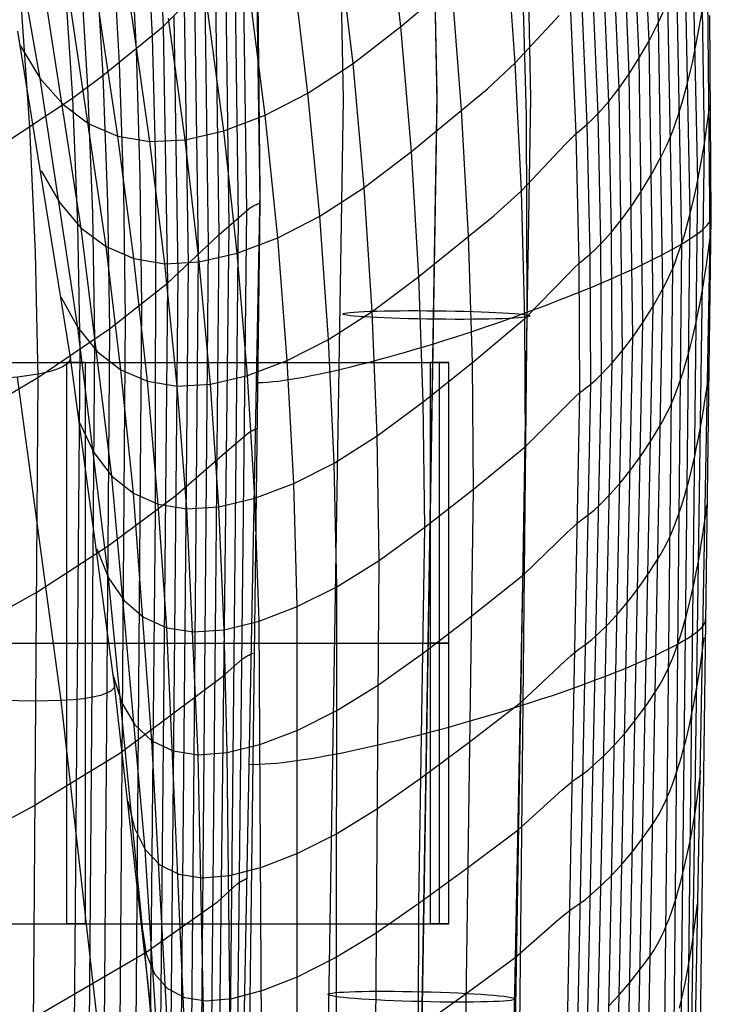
# Model space of a CAD drawing. Extents: x -919 to -345, y -585 to -19.
# Tile 83 of 123: x -382 to -345, y -372 to -320. Entities that reach past the tile are written whole.
import ezdxf

# ---------------------------------------------------------------- set-up
doc = ezdxf.new("R2010")
doc.units = 0
doc.layers.add('SCHIUMATO', color=84, linetype='CONTINUOUS')
doc.layers.add('TELAIO', color=3, linetype='CONTINUOUS')

msp = doc.modelspace()

# ---------------------------------------------------------------- linework, layer by layer
at = {"layer": 'SCHIUMATO'}
for p, q in [((-381.147, -322.764, -20.792), (-383.489, -309.506, -20.82)), ((-348.091, -319.764, 198.793), (-348.412, -312.64, 199.065)), ((-376.211, -319.624, 42.151), (-377.275, -313.136, 42.132)), ((-374.885, -313.152, 191.604), (-374.569, -319.997, 191.552)), ((-361.866, -319.983, 135.853), (-362.609, -313.317, 135.926)), ((-375.485, -313.698, 188.886), (-375.155, -320.525, 188.851)), ((-348.602, -320.752, 196.429), (-348.913, -313.656, 196.695)), ((-345.993, -328.189, 207.524), (-346.318, -313.89, 208.165)), ((-376.364, -314.453, 185.037), (-376.014, -321.256, 185.008)), ((-355.45, -314.201, 225.13), (-355.175, -324.739, 224.6)), ((-349.125, -321.669, 194.108), (-349.426, -314.602, 194.366)), ((-355.752, -321.934, 166.167), (-356.249, -315.112, 166.312)), ((-377.296, -315.185, 181.201), (-376.916, -321.963, 181.174)), ((-369.597, -315.383, 216.956), (-369.397, -329.416, 216.297)), ((-364.42, -321.968, 120.46), (-365.189, -315.364, 120.5)), ((-349.657, -322.514, 191.829), (-349.953, -315.474, 192.078)), ((-346.398, -329.978, 205.312), (-346.702, -315.663, 205.907)), ((-378.189, -315.857, 177.348), (-377.786, -322.613, 177.325)), ((-370.304, -315.824, 214.067), (-370.106, -329.819, 213.499)), ((-379.023, -316.491, 173.474), (-378.606, -323.227, 173.458)), ((-371.239, -316.714, 208.191), (-371.05, -330.65, 207.796)), ((-370.742, -316.253, 211.121), (-370.551, -330.221, 210.641)), ((-361.866, -319.983, 135.853), (-357.756, -316.531, 158.418)), ((-350.201, -323.286, 189.593), (-350.493, -316.272, 189.833)), ((-379.846, -317.107, 169.599), (-379.416, -323.823, 169.588)), ((-374.569, -319.997, 191.552), (-371.79, -317.218, 205.279)), ((-371.79, -317.218, 205.279), (-371.6, -331.116, 204.966)), ((-366.827, -323.544, 105.038), (-367.625, -316.984, 105.043)), ((-350.756, -323.989, 187.407), (-351.047, -317.001, 187.635)), ((-346.849, -331.562, 203.003), (-347.13, -317.249, 203.569)), ((-345.332, -331.282, 211.147), (-345.467, -317.016, 211.951)), ((-378.942, -330.765, -5.057), (-380.994, -317.573, -5.107)), ((-372.353, -317.771, 202.38), (-372.157, -331.627, 202.145)), ((-358.615, -324.44, 151.001), (-359.147, -317.697, 151.109)), ((-351.323, -324.639, 185.27), (-351.617, -317.675, 185.486)), ((-372.889, -318.337, 199.668), (-372.691, -332.153, 199.475)), ((-369.112, -324.728, 89.565), (-369.942, -318.196, 89.533)), ((-351.902, -325.215, 183.178), (-352.202, -318.276, 183.38)), ((-382.177, -318.724, 158.528), (-381.706, -325.392, 158.518)), ((-377.621, -331.754, 10.667), (-379.557, -318.635, 10.614)), ((-369.516, -318.602, 216.799), (-369.409, -328.806, 216.323)), ((-352.494, -325.715, 181.134), (-352.802, -318.799, 181.321)), ((-347.338, -332.913, 200.635), (-347.596, -318.622, 201.186)), ((-376.985, -325.846, 26.408), (-377.962, -319.321, 26.384)), ((-373.437, -318.904, 196.96), (-373.231, -332.681, 196.807)), ((-371.327, -325.564, 73.771), (-372.189, -319.051, 73.741)), ((-348.091, -319.764, 198.793), (-347.84, -319.219, 199.988)), ((-345.917, -320.053, 208.922), (-345.752, -319.066, 209.967)), ((-345.642, -326.241, 209.61), (-345.752, -319.066, 209.967)), ((-375.276, -326.134, 42.177), (-376.211, -319.624, 42.151)), ((-373.393, -326.042, 57.955), (-374.289, -319.536, 57.926)), ((-373.997, -319.456, 194.254), (-373.78, -333.197, 194.138)), ((-355.752, -321.934, 166.167), (-353.396, -319.406, 178.603)), ((-348.602, -320.752, 196.429), (-348.091, -319.764, 198.793)), ((-347.856, -334.008, 198.252), (-348.091, -319.764, 198.793)), ((-345.377, -319.399, 211.82), (-345.292, -330.158, 211.213)), ((-379.524, -337.669, -36.315), (-382.331, -320.229, -36.417)), ((-377.786, -322.613, 177.325), (-374.569, -319.997, 191.552)), ((-374.569, -319.997, 191.552), (-374.337, -333.701, 191.47)), ((-364.42, -321.968, 120.46), (-361.866, -319.983, 135.853)), ((-361.301, -326.66, 135.78), (-361.866, -319.983, 135.853)), ((-346.095, -321.006, 207.847), (-345.917, -320.053, 208.922)), ((-375.155, -320.525, 188.851), (-374.969, -327.355, 188.823)), ((-349.125, -321.669, 194.108), (-348.602, -320.752, 196.429)), ((-348.387, -334.938, 195.898), (-348.602, -320.752, 196.429)), ((-382.214, -321.002, -36.414), (-381.147, -322.764, -20.792)), ((-376.014, -321.256, 185.008), (-375.81, -328.062, 184.985)), ((-346.286, -321.921, 206.741), (-346.189, -321.469, 207.297)), ((-346.189, -321.469, 207.297), (-346.095, -321.006, 207.847)), ((-376.916, -321.963, 181.174), (-376.687, -328.746, 181.152)), ((-366.827, -323.544, 105.038), (-364.42, -321.968, 120.46)), ((-363.823, -328.591, 120.423), (-364.42, -321.968, 120.46)), ((-357.242, -323.311, 158.291), (-355.752, -321.934, 166.167)), ((-355.421, -328.763, 166.014), (-355.752, -321.934, 166.167)), ((-349.657, -322.514, 191.829), (-349.125, -321.669, 194.108)), ((-348.925, -335.8, 193.588), (-349.125, -321.669, 194.108)), ((-346.387, -322.362, 206.179), (-346.286, -321.921, 206.741)), ((-350.201, -323.286, 189.593), (-349.657, -322.514, 191.829)), ((-349.469, -336.592, 191.322), (-349.657, -322.514, 191.829)), ((-346.49, -322.792, 205.61), (-346.387, -322.362, 206.179)), ((-381.147, -322.764, -20.792), (-379.919, -324.161, -5.086)), ((-379.136, -336.078, -20.72), (-381.147, -322.764, -20.792)), ((-379.416, -323.823, 169.588), (-377.786, -322.613, 177.325)), ((-377.786, -322.613, 177.325), (-377.537, -329.374, 177.306)), ((-346.596, -323.208, 205.036), (-346.49, -322.792, 205.61)), ((-378.606, -323.227, 173.458), (-378.347, -329.97, 173.443)), ((-369.112, -324.728, 89.565), (-366.827, -323.544, 105.038)), ((-366.196, -330.125, 105.037), (-366.827, -323.544, 105.038)), ((-361.301, -326.66, 135.78), (-357.242, -323.311, 158.291)), ((-350.756, -323.989, 187.407), (-350.201, -323.286, 189.593)), ((-350.019, -337.311, 189.102), (-350.201, -323.286, 189.593)), ((-346.705, -323.612, 204.457), (-346.596, -323.208, 205.036)), ((-383.919, -326.786, 147.409), (-379.416, -323.823, 169.588)), ((-379.416, -323.823, 169.588), (-379.147, -330.547, 169.577)), ((-351.323, -324.639, 185.27), (-350.756, -323.989, 187.407)), ((-350.605, -330.974, 187.173), (-350.756, -323.989, 187.407)), ((-346.93, -324.381, 203.287), (-346.816, -324.003, 203.874)), ((-346.816, -324.003, 203.874), (-346.705, -323.612, 204.457)), ((-379.919, -324.161, -5.086), (-378.532, -325.186, 10.636)), ((-358.251, -331.193, 150.888), (-358.615, -324.44, 151.001)), ((-351.616, -324.945, 184.178), (-351.323, -324.639, 185.27)), ((-351.17, -331.601, 185.047), (-351.323, -324.639, 185.27)), ((-347.047, -324.745, 202.697), (-346.93, -324.381, 203.287)), ((-345.488, -325.22, 210.599), (-345.349, -324.178, 211.549)), ((-371.327, -325.564, 73.771), (-369.112, -324.728, 89.565)), ((-368.442, -331.278, 89.602), (-369.112, -324.728, 89.565)), ((-355.175, -324.739, 224.6), (-355.132, -335.263, 224.041)), ((-351.902, -325.215, 183.178), (-351.616, -324.945, 184.178)), ((-347.285, -325.429, 201.508), (-347.165, -325.095, 202.103)), ((-347.165, -325.095, 202.103), (-347.047, -324.745, 202.697)), ((-381.706, -325.392, 158.518), (-381.403, -332.069, 158.508)), ((-378.532, -325.186, 10.636), (-376.985, -325.846, 26.408)), ((-373.393, -326.042, 57.955), (-371.327, -325.564, 73.771)), ((-370.62, -332.096, 73.805), (-371.327, -325.564, 73.771)), ((-352.494, -325.715, 181.134), (-352.326, -325.566, 181.784)), ((-352.326, -325.566, 181.784), (-352.177, -325.442, 182.299)), ((-352.177, -325.442, 182.299), (-351.902, -325.215, 183.178)), ((-351.745, -332.155, 182.966), (-351.902, -325.215, 183.178)), ((-347.408, -325.747, 200.911), (-347.285, -325.429, 201.508)), ((-345.642, -326.241, 209.61), (-345.488, -325.22, 210.599)), ((-376.985, -325.846, 26.408), (-375.276, -326.134, 42.177)), ((-376.133, -332.389, 26.439), (-376.985, -325.846, 26.408)), ((-375.276, -326.134, 42.177), (-373.393, -326.042, 57.955)), ((-374.477, -332.663, 42.21), (-375.276, -326.134, 42.177)), ((-372.642, -332.566, 57.989), (-373.393, -326.042, 57.955)), ((-353.082, -326.302, 178.425), (-352.766, -325.978, 179.939)), ((-352.766, -325.978, 179.939), (-352.494, -325.715, 181.134)), ((-352.329, -332.634, 180.934), (-352.494, -325.715, 181.134)), ((-347.658, -326.335, 199.716), (-347.532, -326.049, 200.314)), ((-347.532, -326.049, 200.314), (-347.408, -325.747, 200.911)), ((-363.823, -328.591, 120.423), (-361.301, -326.66, 135.78)), ((-360.905, -333.349, 135.704), (-361.301, -326.66, 135.78)), ((-355.421, -328.763, 166.014), (-353.082, -326.302, 178.425)), ((-347.914, -326.869, 198.524), (-347.658, -326.335, 199.716)), ((-346.947, -418.901, 204.379), (-345.642, -326.241, 209.61)), ((-345.81, -327.232, 208.585), (-345.642, -326.241, 209.61)), ((-348.436, -327.832, 196.165), (-347.914, -326.869, 198.524)), ((-345.9, -327.715, 208.059), (-345.81, -327.232, 208.585)), ((-381.087, -327.709, -36.384), (-380.098, -329.415, -20.762)), ((-374.969, -327.355, 188.823), (-375.002, -345.947, 188.767)), ((-345.993, -328.189, 207.524), (-345.9, -327.715, 208.059)), ((-375.81, -328.062, 184.985), (-375.732, -334.873, 184.965)), ((-348.965, -328.724, 193.85), (-348.436, -327.832, 196.165)), ((-347.21, -435.295, 202.079), (-345.993, -328.189, 207.524)), ((-346.089, -328.653, 206.982), (-345.993, -328.189, 207.524)), ((-376.687, -328.746, 181.152), (-376.59, -335.531, 181.132)), ((-369.409, -328.806, 216.323), (-370.76, -400.209, 212.592)), ((-366.196, -330.125, 105.037), (-363.823, -328.591, 120.423)), ((-363.394, -335.227, 120.384), (-363.823, -328.591, 120.423)), ((-356.895, -330.099, 158.157), (-355.421, -328.763, 166.014)), ((-355.24, -335.595, 165.852), (-355.421, -328.763, 166.014)), ((-349.503, -329.545, 191.578), (-348.965, -328.724, 193.85)), ((-346.189, -329.107, 206.432), (-346.089, -328.653, 206.982)), ((-377.537, -329.374, 177.306), (-377.427, -336.138, 177.288)), ((-346.292, -329.548, 205.875), (-346.189, -329.107, 206.432)), ((-380.098, -329.415, -20.762), (-378.942, -330.765, -5.057)), ((-370.106, -329.819, 213.499), (-371.286, -435.557, 208.787)), ((-371.05, -330.65, 207.796), (-369.979, -329.719, 214.213)), ((-369.397, -329.416, 216.297), (-370.827, -444.152, 209.762)), ((-369.979, -329.719, 214.213), (-369.907, -329.669, 214.568)), ((-369.907, -329.669, 214.568), (-369.828, -329.619, 214.921)), ((-369.828, -329.619, 214.921), (-369.739, -329.569, 215.271)), ((-369.739, -329.569, 215.271), (-369.69, -329.544, 215.445)), ((-369.69, -329.544, 215.445), (-369.638, -329.519, 215.618)), ((-369.638, -329.519, 215.618), (-369.584, -329.493, 215.79)), ((-369.584, -329.493, 215.79), (-369.525, -329.468, 215.96)), ((-369.525, -329.468, 215.96), (-369.463, -329.442, 216.129)), ((-369.463, -329.442, 216.129), (-369.397, -329.416, 216.297)), ((-350.05, -330.293, 189.351), (-349.503, -329.545, 191.578)), ((-346.398, -329.978, 205.312), (-346.292, -329.548, 205.875)), ((-378.347, -329.97, 173.443), (-378.232, -336.715, 173.429)), ((-370.551, -330.221, 210.641), (-371.646, -436.969, 206.918)), ((-368.442, -331.278, 89.602), (-366.196, -330.125, 105.037)), ((-365.729, -336.72, 105.036), (-366.196, -330.125, 105.037)), ((-360.905, -333.349, 135.704), (-356.895, -330.099, 158.157)), ((-350.605, -330.974, 187.173), (-350.05, -330.293, 189.351)), ((-347.585, -437.185, 200.34), (-346.398, -329.978, 205.312)), ((-345.292, -330.158, 211.213), (-346.706, -437.658, 203.973)), ((-346.618, -330.797, 204.167), (-346.507, -330.394, 204.742)), ((-346.507, -330.394, 204.742), (-346.398, -329.978, 205.312)), ((-379.147, -330.547, 169.577), (-379.027, -337.276, 169.567)), ((-378.942, -330.765, -5.057), (-377.621, -331.754, 10.667)), ((-377.305, -344.016, -4.967), (-378.942, -330.765, -5.057)), ((-371.05, -330.65, 207.796), (-372.177, -427.35, 205.14)), ((-371.6, -331.116, 204.966), (-371.05, -330.65, 207.796)), ((-346.732, -331.187, 203.587), (-346.618, -330.797, 204.167)), ((-374.337, -333.701, 191.47), (-371.6, -331.116, 204.966)), ((-371.6, -331.116, 204.966), (-372.562, -439.055, 202.781)), ((-370.62, -332.096, 73.805), (-368.442, -331.278, 89.602)), ((-367.934, -337.843, 89.642), (-368.442, -331.278, 89.602)), ((-358.043, -337.95, 150.768), (-358.251, -331.193, 150.888)), ((-351.17, -331.601, 185.047), (-350.605, -330.974, 187.173)), ((-350.576, -337.966, 186.932), (-350.605, -330.974, 187.173)), ((-346.849, -331.562, 203.003), (-346.732, -331.187, 203.587)), ((-346.652, -402.421, 206.599), (-345.332, -331.282, 211.147)), ((-345.473, -332.334, 210.222), (-345.332, -331.282, 211.147)), ((-377.621, -331.754, 10.667), (-376.133, -332.389, 26.439)), ((-376.829, -338.338, 10.705), (-377.621, -331.754, 10.667)), ((-372.157, -331.627, 202.145), (-373.073, -439.711, 200.572)), ((-351.745, -332.155, 182.966), (-351.461, -331.896, 183.96)), ((-351.461, -331.896, 183.96), (-351.17, -331.601, 185.047)), ((-351.141, -338.568, 184.814), (-351.17, -331.601, 185.047)), ((-347.983, -445.873, 198), (-346.849, -331.562, 203.003)), ((-347.09, -332.27, 201.824), (-346.968, -331.923, 202.415)), ((-346.968, -331.923, 202.415), (-346.849, -331.562, 203.003)), ((-381.403, -332.069, 158.508), (-381.26, -338.75, 158.499)), ((-376.133, -332.389, 26.439), (-374.477, -332.663, 42.21)), ((-375.412, -338.947, 26.477), (-376.133, -332.389, 26.439)), ((-372.691, -332.153, 199.475), (-373.646, -440.145, 198.122)), ((-372.642, -332.566, 57.989), (-370.62, -332.096, 73.805)), ((-370.068, -338.643, 73.844), (-370.62, -332.096, 73.805)), ((-352.329, -332.634, 180.934), (-352.163, -332.491, 181.581)), ((-352.163, -332.491, 181.581), (-352.016, -332.372, 182.093)), ((-352.016, -332.372, 182.093), (-351.745, -332.155, 182.966)), ((-351.714, -339.099, 182.741), (-351.745, -332.155, 182.966)), ((-347.213, -332.6, 201.231), (-347.09, -332.27, 201.824)), ((-345.549, -332.852, 209.744), (-345.473, -332.334, 210.222)), ((-374.477, -332.663, 42.21), (-372.642, -332.566, 57.989)), ((-373.82, -339.207, 42.248), (-374.477, -332.663, 42.21)), ((-373.231, -332.681, 196.807), (-374.22, -440.498, 195.658)), ((-372.042, -339.107, 58.028), (-372.642, -332.566, 57.989)), ((-352.913, -333.203, 178.234), (-352.599, -332.888, 179.743)), ((-352.599, -332.888, 179.743), (-352.329, -332.634, 180.934)), ((-352.295, -339.556, 180.72), (-352.329, -332.634, 180.934)), ((-348.505, -446.998, 195.788), (-347.338, -332.913, 200.635)), ((-347.466, -333.209, 200.039), (-347.338, -332.913, 200.635)), ((-347.338, -332.913, 200.635), (-347.213, -332.6, 201.231)), ((-345.63, -333.363, 209.255), (-345.549, -332.852, 209.744)), ((-373.78, -333.197, 194.138), (-374.79, -440.842, 193.192)), ((-363.394, -335.227, 120.384), (-360.905, -333.349, 135.704)), ((-360.669, -340.044, 135.623), (-360.905, -333.349, 135.704)), ((-355.24, -335.595, 165.852), (-352.913, -333.203, 178.234)), ((-347.856, -334.008, 198.252), (-347.594, -333.489, 199.443)), ((-347.594, -333.489, 199.443), (-347.466, -333.209, 200.039)), ((-345.714, -333.867, 208.757), (-345.63, -333.363, 209.255)), ((-377.427, -336.138, 177.288), (-374.337, -333.701, 191.47)), ((-374.337, -333.701, 191.47), (-375.357, -441.171, 190.722)), ((-348.806, -383.776, 196.296), (-347.856, -334.008, 198.252)), ((-348.387, -334.938, 195.898), (-347.856, -334.008, 198.252)), ((-345.802, -334.363, 208.248), (-345.714, -333.867, 208.757)), ((-380.027, -334.427, -36.34), (-379.136, -336.078, -20.72)), ((-345.893, -334.85, 207.73), (-345.802, -334.363, 208.248)), ((-375.732, -334.873, 184.965), (-376.65, -452.771, 184.448)), ((-349.374, -384.489, 193.95), (-348.387, -334.938, 195.898)), ((-348.925, -335.8, 193.588), (-348.387, -334.938, 195.898)), ((-345.988, -335.327, 207.204), (-345.893, -334.85, 207.73)), ((-376.59, -335.531, 181.132), (-377.501, -453.186, 180.707)), ((-365.729, -336.72, 105.036), (-363.394, -335.227, 120.384)), ((-363.127, -341.871, 120.344), (-363.394, -335.227, 120.384)), ((-358.043, -337.95, 150.768), (-355.24, -335.595, 165.852)), ((-355.132, -335.263, 224.041), (-356.201, -440.116, 216.952)), ((-355.199, -342.428, 165.678), (-355.24, -335.595, 165.852)), ((-346.087, -335.794, 206.668), (-345.988, -335.327, 207.204)), ((-381.26, -338.75, 158.499), (-377.427, -336.138, 177.288)), ((-379.136, -336.078, -20.72), (-378.07, -337.383, -5.017)), ((-377.481, -349.448, -20.596), (-379.136, -336.078, -20.72)), ((-377.427, -336.138, 177.288), (-378.333, -453.551, 176.958)), ((-350.06, -392.189, 191.339), (-348.925, -335.8, 193.588)), ((-349.469, -336.592, 191.322), (-348.925, -335.8, 193.588)), ((-346.189, -336.251, 206.124), (-346.087, -335.794, 206.668)), ((-378.232, -336.715, 173.429), (-379.154, -453.893, 173.2)), ((-367.934, -337.843, 89.642), (-365.729, -336.72, 105.036)), ((-365.426, -343.324, 105.036), (-365.729, -336.72, 105.036)), ((-350.622, -392.763, 189.074), (-349.469, -336.592, 191.322)), ((-350.019, -337.311, 189.102), (-349.469, -336.592, 191.322)), ((-346.402, -337.126, 205.014), (-346.294, -336.695, 205.573)), ((-346.294, -336.695, 205.573), (-346.189, -336.251, 206.124)), ((-379.027, -337.276, 169.567), (-379.963, -454.223, 169.441)), ((-346.514, -337.543, 204.449), (-346.402, -337.126, 205.014)), ((-377.17, -355.177, -36.117), (-379.524, -337.669, -36.315)), ((-378.07, -337.383, -5.017), (-376.829, -338.338, 10.705)), ((-351.18, -393.282, 186.851), (-350.019, -337.311, 189.102)), ((-350.576, -337.966, 186.932), (-350.019, -337.311, 189.102)), ((-346.628, -337.947, 203.877), (-346.514, -337.543, 204.449)), ((-370.068, -338.643, 73.844), (-367.934, -337.843, 89.642)), ((-367.588, -344.418, 89.683), (-367.934, -337.843, 89.642)), ((-360.669, -340.044, 135.623), (-358.043, -337.95, 150.768)), ((-357.985, -344.712, 150.639), (-358.043, -337.95, 150.768)), ((-351.622, -386.785, 184.99), (-350.576, -337.966, 186.932)), ((-351.141, -338.568, 184.814), (-350.576, -337.966, 186.932)), ((-346.865, -338.711, 202.719), (-346.745, -338.336, 203.3)), ((-346.745, -338.336, 203.3), (-346.628, -337.947, 203.877)), ((-385.459, -341.214, 136.254), (-381.26, -338.75, 158.499)), ((-380.023, -356.01, -43.496), (-382.358, -338.722, -43.577)), ((-381.26, -338.75, 158.499), (-382.168, -460.707, 158.388)), ((-376.829, -338.338, 10.705), (-375.412, -338.947, 26.477)), ((-376.159, -344.935, 10.753), (-376.829, -338.338, 10.705)), ((-372.042, -339.107, 58.028), (-370.068, -338.643, 73.844)), ((-369.675, -345.202, 73.886), (-370.068, -338.643, 73.844)), ((-352.18, -387.235, 182.867), (-351.141, -338.568, 184.814)), ((-351.714, -339.099, 182.741), (-351.432, -338.851, 183.732)), ((-351.432, -338.851, 183.732), (-351.141, -338.568, 184.814)), ((-346.987, -339.071, 202.133), (-346.865, -338.711, 202.719)), ((-345.46, -338.935, 210.299), (-345.391, -338.403, 210.742)), ((-375.412, -338.947, 26.477), (-373.82, -339.207, 42.248)), ((-374.827, -345.52, 26.522), (-375.412, -338.947, 26.477)), ((-373.82, -339.207, 42.248), (-372.042, -339.107, 58.028)), ((-373.309, -345.764, 42.292), (-373.82, -339.207, 42.248)), ((-371.594, -345.659, 58.071), (-372.042, -339.107, 58.028)), ((-352.843, -394.557, 180.459), (-351.714, -339.099, 182.741)), ((-352.129, -339.418, 181.364), (-351.983, -339.305, 181.873)), ((-351.983, -339.305, 181.873), (-351.714, -339.099, 182.741)), ((-347.111, -339.415, 201.544), (-346.987, -339.071, 202.133)), ((-345.533, -339.462, 209.843), (-345.46, -338.935, 210.299)), ((-353.393, -394.876, 178.419), (-352.295, -339.556, 180.72)), ((-352.877, -340.105, 178.028), (-352.564, -339.801, 179.533)), ((-352.564, -339.801, 179.533), (-352.295, -339.556, 180.72)), ((-352.295, -339.556, 180.72), (-352.129, -339.418, 181.364)), ((-347.365, -340.052, 200.358), (-347.237, -339.742, 200.952)), ((-347.237, -339.742, 200.952), (-347.111, -339.415, 201.544)), ((-345.611, -339.984, 209.376), (-345.533, -339.462, 209.843)), ((-363.127, -341.871, 120.344), (-360.669, -340.044, 135.623)), ((-360.59, -346.745, 135.537), (-360.669, -340.044, 135.623)), ((-355.199, -342.428, 165.678), (-352.877, -340.105, 178.028)), ((-347.627, -340.618, 199.168), (-347.495, -340.343, 199.763)), ((-347.495, -340.343, 199.763), (-347.365, -340.052, 200.358)), ((-345.693, -340.499, 208.898), (-345.611, -339.984, 209.376)), ((-347.894, -341.125, 197.979), (-347.627, -340.618, 199.168)), ((-345.778, -341.006, 208.409), (-345.693, -340.499, 208.898)), ((-379.036, -341.156, -36.281), (-378.264, -342.754, -20.666)), ((-369.635, -341.498, 215.407), (-369.574, -341.472, 215.571)), ((-369.574, -341.472, 215.571), (-369.508, -341.447, 215.734)), ((-348.436, -342.027, 195.628), (-347.894, -341.125, 197.979)), ((-345.867, -341.506, 207.91), (-345.778, -341.006, 208.409)), ((-371.161, -342.684, 207.471), (-370.086, -341.753, 213.711)), ((-370.086, -341.753, 213.711), (-370.015, -341.702, 214.056)), ((-370.015, -341.702, 214.056), (-369.936, -341.651, 214.399)), ((-369.936, -341.651, 214.399), (-369.847, -341.6, 214.739)), ((-369.847, -341.6, 214.739), (-369.799, -341.575, 214.908)), ((-369.799, -341.575, 214.908), (-369.748, -341.549, 215.075)), ((-369.748, -341.549, 215.075), (-369.693, -341.524, 215.242)), ((-369.693, -341.524, 215.242), (-369.635, -341.498, 215.407)), ((-365.426, -343.324, 105.036), (-363.127, -341.871, 120.344)), ((-363.021, -348.519, 120.3), (-363.127, -341.871, 120.344)), ((-346.057, -342.475, 206.881), (-345.961, -341.995, 207.4)), ((-345.961, -341.995, 207.4), (-345.867, -341.506, 207.91)), ((-357.985, -344.712, 150.639), (-355.199, -342.428, 165.678)), ((-356.275, -397.045, 163.778), (-355.199, -342.428, 165.678)), ((-348.982, -342.862, 193.321), (-348.436, -342.027, 195.628)), ((-346.158, -342.945, 206.352), (-346.057, -342.475, 206.881)), ((-378.264, -342.754, -20.666), (-377.305, -344.016, -4.967)), ((-373.888, -345.043, 194.051), (-371.161, -342.684, 207.471)), ((-349.534, -343.628, 191.059), (-348.982, -342.862, 193.321)), ((-346.262, -343.403, 205.815), (-346.158, -342.945, 206.352)), ((-367.588, -344.418, 89.683), (-365.426, -343.324, 105.036)), ((-365.285, -349.925, 105.034), (-365.426, -343.324, 105.036)), ((-346.369, -343.848, 205.269), (-346.262, -343.403, 205.815)), ((-377.305, -344.016, -4.967), (-376.159, -344.935, 10.753)), ((-375.537, -363.966, -4.751), (-377.305, -344.016, -4.967)), ((-350.09, -344.324, 188.843), (-349.534, -343.628, 191.059)), ((-346.48, -344.281, 204.715), (-346.369, -343.848, 205.269)), ((-369.675, -345.202, 73.886), (-367.588, -344.418, 89.683)), ((-367.404, -350.987, 89.725), (-367.588, -344.418, 89.683)), ((-350.652, -344.955, 186.678), (-350.09, -344.324, 188.843)), ((-346.593, -344.698, 204.153), (-346.48, -344.281, 204.715)), ((-377.498, -347.747, 177.26), (-373.888, -345.043, 194.051)), ((-376.159, -344.935, 10.753), (-374.827, -345.52, 26.522)), ((-375.166, -358.161, 10.882), (-376.159, -344.935, 10.753)), ((-360.59, -346.745, 135.537), (-357.985, -344.712, 150.639)), ((-359.21, -432.548, 147.942), (-357.985, -344.712, 150.639)), ((-351.22, -345.536, 184.565), (-350.652, -344.955, 186.678)), ((-346.829, -345.49, 203.011), (-346.71, -345.102, 203.585)), ((-346.71, -345.102, 203.585), (-346.593, -344.698, 204.153)), ((-374.827, -345.52, 26.522), (-373.309, -345.764, 42.292)), ((-374.379, -352.117, 26.575), (-374.827, -345.52, 26.522)), ((-373.309, -345.764, 42.292), (-371.594, -345.659, 58.071)), ((-371.594, -345.659, 58.071), (-369.675, -345.202, 73.886)), ((-371.302, -352.228, 58.118), (-371.594, -345.659, 58.071)), ((-369.443, -351.764, 73.93), (-369.675, -345.202, 73.886)), ((-351.511, -345.809, 183.486), (-351.22, -345.536, 184.565)), ((-346.951, -345.863, 202.432), (-346.829, -345.49, 203.011)), ((-345.574, -346.084, 209.903), (-345.505, -345.55, 210.333)), ((-375.002, -345.947, 188.767), (-375.92, -441.488, 188.251)), ((-372.702, -358.908, 42.4), (-373.309, -345.764, 42.292)), ((-352.063, -346.244, 181.634), (-351.794, -346.046, 182.499)), ((-351.794, -346.046, 182.499), (-351.511, -345.809, 183.486)), ((-347.202, -346.562, 201.261), (-347.076, -346.221, 201.848)), ((-347.076, -346.221, 201.848), (-346.951, -345.863, 202.432)), ((-345.647, -346.615, 209.461), (-345.574, -346.084, 209.903)), ((-363.021, -348.519, 120.3), (-360.59, -346.745, 135.537)), ((-360.899, -366.84, 135.189), (-360.59, -346.745, 135.537)), ((-352.957, -347.016, 177.8), (-352.643, -346.722, 179.301)), ((-352.643, -346.722, 179.301), (-352.374, -346.485, 180.484)), ((-352.374, -346.485, 180.484), (-352.209, -346.352, 181.126)), ((-352.209, -346.352, 181.126), (-352.063, -346.244, 181.634)), ((-347.331, -346.886, 200.671), (-347.202, -346.562, 201.261)), ((-345.725, -347.139, 209.006), (-345.647, -346.615, 209.461)), ((-355.284, -349.272, 165.486), (-352.957, -347.016, 177.8)), ((-347.595, -347.478, 199.483), (-347.462, -347.192, 200.078)), ((-347.462, -347.192, 200.078), (-347.331, -346.886, 200.671)), ((-345.807, -347.657, 208.539), (-345.725, -347.139, 209.006)), ((-381.327, -350.214, 158.484), (-377.498, -347.747, 177.26)), ((-347.865, -347.999, 198.294), (-347.729, -347.746, 198.888)), ((-347.729, -347.746, 198.888), (-347.595, -347.478, 199.483)), ((-345.893, -348.167, 208.061), (-345.807, -347.657, 208.539)), ((-378.113, -347.896, -36.205), (-377.481, -349.448, -20.596)), ((-348.553, -349.11, 195.35), (-348.002, -348.239, 197.7)), ((-348.002, -348.239, 197.7), (-347.865, -347.999, 198.294)), ((-345.983, -348.669, 207.571), (-345.893, -348.167, 208.061)), ((-365.285, -349.925, 105.034), (-363.021, -348.519, 120.3)), ((-363.758, -454.881, 118.698), (-363.021, -348.519, 120.3)), ((-346.077, -349.161, 207.071), (-345.983, -348.669, 207.571)), ((-358.065, -351.484, 150.494), (-355.284, -349.272, 165.486)), ((-349.108, -349.915, 193.045), (-348.553, -349.11, 195.35)), ((-346.175, -349.643, 206.559), (-346.077, -349.161, 207.071)), ((-377.481, -349.448, -20.596), (-376.648, -350.67, -4.904)), ((-374.887, -376.252, -20.298), (-377.481, -349.448, -20.596)), ((-346.276, -350.114, 206.038), (-346.175, -349.643, 206.559)), ((-385.474, -352.548, 136.243), (-381.327, -350.214, 158.484)), ((-367.404, -350.987, 89.725), (-365.285, -349.925, 105.034)), ((-365.436, -495.353, 103.833), (-365.285, -349.925, 105.034)), ((-349.666, -350.654, 190.785), (-349.108, -349.915, 193.045)), ((-346.381, -350.573, 205.507), (-346.276, -350.114, 206.038)), ((-376.648, -350.67, -4.904), (-375.614, -351.557, 10.811)), ((-350.228, -351.323, 188.571), (-349.666, -350.654, 190.785)), ((-346.49, -351.019, 204.966), (-346.381, -350.573, 205.507)), ((-369.443, -351.764, 73.93), (-367.404, -350.987, 89.725)), ((-367.369, -495.872, 89.822), (-367.404, -350.987, 89.725)), ((-360.655, -353.454, 135.437), (-358.065, -351.484, 150.494)), ((-350.793, -351.93, 186.408), (-350.228, -351.323, 188.571)), ((-346.717, -351.869, 203.861), (-346.602, -351.452, 204.418)), ((-346.602, -351.452, 204.418), (-346.49, -351.019, 204.966)), ((-375.614, -351.557, 10.811), (-374.379, -352.117, 26.575)), ((-371.302, -352.228, 58.118), (-369.443, -351.764, 73.93)), ((-368.882, -450.349, 74.364), (-369.443, -351.764, 73.93)), ((-351.364, -352.487, 184.298), (-350.793, -351.93, 186.408)), ((-346.835, -352.271, 203.296), (-346.717, -351.869, 203.861)), ((-374.379, -352.117, 26.575), (-372.945, -352.344, 42.342)), ((-372.62, -391.661, 26.946), (-374.379, -352.117, 26.575)), ((-372.945, -352.344, 42.342), (-371.302, -352.228, 58.118)), ((-371.141, -358.791, 58.17), (-371.302, -352.228, 58.118)), ((-351.656, -352.748, 183.221), (-351.364, -352.487, 184.298)), ((-346.956, -352.658, 202.726), (-346.835, -352.271, 203.296)), ((-352.353, -353.267, 180.864), (-351.939, -352.976, 182.235)), ((-351.939, -352.976, 182.235), (-351.656, -352.748, 183.221)), ((-347.206, -353.384, 201.568), (-347.08, -353.029, 202.149)), ((-347.08, -353.029, 202.149), (-346.956, -352.658, 202.726)), ((-345.725, -353.193, 209.505), (-345.657, -352.654, 209.92)), ((-370.045, -353.605, 214.365), (-369.995, -353.579, 214.527)), ((-369.995, -353.579, 214.527), (-369.941, -353.553, 214.688)), ((-369.941, -353.553, 214.688), (-369.884, -353.527, 214.849)), ((-369.884, -353.527, 214.849), (-369.823, -353.501, 215.007)), ((-369.823, -353.501, 215.007), (-369.759, -353.475, 215.165)), ((-363.062, -355.177, 120.245), (-360.655, -353.454, 135.437)), ((-352.788, -353.622, 179.042), (-352.519, -353.394, 180.223)), ((-352.519, -353.394, 180.223), (-352.353, -353.267, 180.864)), ((-347.335, -353.722, 200.982), (-347.206, -353.384, 201.568)), ((-345.798, -353.727, 209.076), (-345.725, -353.193, 209.505)), ((-371.392, -354.721, 207.151), (-370.327, -353.787, 213.204)), ((-370.327, -353.787, 213.204), (-370.257, -353.736, 213.539)), ((-370.257, -353.736, 213.539), (-370.179, -353.684, 213.872)), ((-370.179, -353.684, 213.872), (-370.093, -353.632, 214.201)), ((-370.093, -353.632, 214.201), (-370.045, -353.605, 214.365)), ((-355.434, -356.091, 165.268), (-353.102, -353.906, 177.546)), ((-353.102, -353.906, 177.546), (-352.788, -353.622, 179.042)), ((-347.598, -354.342, 199.802), (-347.466, -354.042, 200.393)), ((-347.466, -354.042, 200.393), (-347.335, -353.722, 200.982)), ((-345.875, -354.256, 208.634), (-345.798, -353.727, 209.076)), ((-377.253, -354.642, -36.123), (-376.772, -356.137, -20.515)), ((-347.869, -354.884, 198.614), (-347.733, -354.622, 199.208)), ((-347.733, -354.622, 199.208), (-347.598, -354.342, 199.802)), ((-345.957, -354.778, 208.179), (-345.875, -354.256, 208.634)), ((-376.883, -358.828, 181.07), (-371.392, -354.721, 207.151)), ((-348.145, -355.362, 197.426), (-348.007, -355.13, 198.019)), ((-348.007, -355.13, 198.019), (-347.869, -354.884, 198.614)), ((-346.042, -355.292, 207.712), (-345.957, -354.778, 208.179)), ((-375.188, -372.731, -35.93), (-377.17, -355.177, -36.117)), ((-365.293, -356.548, 105.026), (-363.062, -355.177, 120.245)), ((-348.704, -356.199, 195.078), (-348.145, -355.362, 197.426)), ((-346.132, -355.798, 207.232), (-346.042, -355.292, 207.712)), ((-378.051, -373.328, -43.425), (-380.023, -356.01, -43.496)), ((-376.772, -356.137, -20.515), (-376.076, -357.311, -4.827)), ((-358.208, -358.229, 150.324), (-355.434, -356.091, 165.268)), ((-349.264, -356.974, 192.774), (-348.704, -356.199, 195.078)), ((-346.226, -356.293, 206.741), (-346.132, -355.798, 207.232)), ((-367.366, -357.586, 89.765), (-365.293, -356.548, 105.026)), ((-346.324, -356.778, 206.238), (-346.226, -356.293, 206.741)), ((-349.826, -357.683, 190.515), (-349.264, -356.974, 192.774)), ((-346.532, -357.714, 205.2), (-346.426, -357.252, 205.724)), ((-346.426, -357.252, 205.724), (-346.324, -356.778, 206.238)), ((-376.076, -357.311, -4.827), (-375.166, -358.161, 10.882)), ((-369.35, -358.341, 73.975), (-367.366, -357.586, 89.765)), ((-350.39, -358.326, 188.302), (-349.826, -357.683, 190.515)), ((-346.641, -358.162, 204.666), (-346.532, -357.714, 205.2)), ((-375.166, -358.161, 10.882), (-374.041, -358.694, 26.64)), ((-373.021, -397.902, 11.256), (-375.166, -358.161, 10.882)), ((-360.78, -360.138, 135.314), (-358.208, -358.229, 150.324)), ((-350.957, -358.908, 186.14), (-350.39, -358.326, 188.302)), ((-346.754, -358.595, 204.122), (-346.641, -358.162, 204.666)), ((-381.556, -361.677, 158.47), (-376.883, -358.828, 181.07)), ((-374.041, -358.694, 26.64), (-372.702, -358.908, 42.4)), ((-372.702, -358.908, 42.4), (-371.141, -358.791, 58.17)), ((-371.141, -358.791, 58.17), (-369.35, -358.341, 73.975)), ((-370.154, -457.331, 58.675), (-371.141, -358.791, 58.17)), ((-346.87, -359.014, 203.57), (-346.754, -358.595, 204.122)), ((-371.053, -437.837, 42.946), (-372.702, -358.908, 42.4)), ((-351.819, -359.693, 182.953), (-350.957, -358.908, 186.14)), ((-346.989, -359.416, 203.01), (-346.87, -359.014, 203.57)), ((-352.513, -360.188, 180.596), (-352.1, -359.91, 181.967)), ((-352.1, -359.91, 181.967), (-351.819, -359.693, 182.953)), ((-347.236, -360.172, 201.869), (-347.111, -359.802, 202.442)), ((-347.111, -359.802, 202.442), (-346.989, -359.416, 203.01)), ((-345.899, -360.312, 209.096), (-345.833, -359.769, 209.496)), ((-363.158, -361.814, 120.173), (-360.78, -360.138, 135.314)), ((-352.946, -360.529, 178.778), (-352.677, -360.309, 179.956)), ((-352.677, -360.309, 179.956), (-352.513, -360.188, 180.596)), ((-347.363, -360.526, 201.29), (-347.236, -360.172, 201.869)), ((-345.97, -360.851, 208.682), (-345.899, -360.312, 209.096)), ((-355.59, -362.919, 165.046), (-353.26, -360.804, 177.285)), ((-353.26, -360.804, 177.285), (-352.946, -360.529, 178.778)), ((-347.625, -361.177, 200.119), (-347.493, -360.861, 200.706)), ((-347.493, -360.861, 200.706), (-347.363, -360.526, 201.29)), ((-346.046, -361.383, 208.253), (-345.97, -360.851, 208.682)), ((-376.45, -361.379, -36.046), (-376.106, -362.83, -20.438)), ((-347.895, -361.748, 198.936), (-347.759, -361.473, 199.528)), ((-347.759, -361.473, 199.528), (-347.625, -361.177, 200.119)), ((-346.127, -361.909, 207.81), (-346.046, -361.383, 208.253)), ((-385.679, -363.884, 136.232), (-381.556, -361.677, 158.47)), ((-365.347, -363.152, 105.006), (-363.158, -361.814, 120.173)), ((-348.172, -362.243, 197.748), (-348.033, -362.004, 198.342)), ((-348.033, -362.004, 198.342), (-347.895, -361.748, 198.936)), ((-346.211, -362.427, 207.354), (-346.127, -361.909, 207.81)), ((-348.593, -362.886, 195.976), (-348.312, -362.468, 197.155)), ((-348.312, -362.468, 197.155), (-348.172, -362.243, 197.748)), ((-346.301, -362.935, 206.885), (-346.211, -362.427, 207.354)), ((-376.106, -362.83, -20.438), (-375.537, -363.966, -4.751)), ((-358.35, -364.989, 150.15), (-355.59, -362.919, 165.046)), ((-349.438, -364.022, 192.504), (-348.593, -362.886, 195.976)), ((-346.394, -363.434, 206.404), (-346.301, -362.935, 206.885)), ((-367.368, -364.167, 89.799), (-365.347, -363.152, 105.006)), ((-346.491, -363.922, 205.91), (-346.394, -363.434, 206.404)), ((-375.537, -363.966, -4.751), (-374.744, -364.781, 10.954)), ((-373.349, -397.279, -4.445), (-375.537, -363.966, -4.751)), ((-350.002, -364.705, 190.245), (-349.438, -364.022, 192.504)), ((-346.593, -364.398, 205.404), (-346.491, -363.922, 205.91)), ((-369.29, -364.909, 74.018), (-367.368, -364.167, 89.799)), ((-346.698, -364.861, 204.887), (-346.593, -364.398, 205.404)), ((-374.744, -364.781, 10.954), (-373.725, -365.286, 26.707)), ((-371.007, -365.354, 58.222), (-369.29, -364.909, 74.018)), ((-360.899, -366.84, 135.189), (-358.35, -364.989, 150.15)), ((-350.567, -365.323, 188.032), (-350.002, -364.705, 190.245)), ((-346.808, -365.311, 204.359), (-346.698, -364.861, 204.887)), ((-373.725, -365.286, 26.707), (-372.483, -365.479, 42.46)), ((-372.483, -365.479, 42.46), (-371.007, -365.354, 58.222)), ((-370.479, -365.718, 213.322), (-370.395, -365.664, 213.641)), ((-370.395, -365.664, 213.641), (-370.349, -365.637, 213.799)), ((-370.349, -365.637, 213.799), (-370.299, -365.61, 213.955)), ((-370.299, -365.61, 213.955), (-370.247, -365.583, 214.111)), ((-370.247, -365.583, 214.111), (-370.191, -365.556, 214.266)), ((-370.191, -365.556, 214.266), (-370.132, -365.528, 214.419)), ((-370.132, -365.528, 214.419), (-370.069, -365.501, 214.57)), ((-351.133, -365.882, 185.869), (-350.567, -365.323, 188.032)), ((-346.921, -365.745, 203.821), (-346.808, -365.311, 204.359)), ((-371.672, -366.762, 206.825), (-370.622, -365.825, 212.677)), ((-370.622, -365.825, 212.677), (-370.554, -365.772, 213.001)), ((-370.554, -365.772, 213.001), (-370.479, -365.718, 213.322)), ((-351.992, -366.635, 182.681), (-351.133, -365.882, 185.869)), ((-347.156, -366.566, 202.718), (-347.037, -366.164, 203.274)), ((-347.037, -366.164, 203.274), (-346.921, -365.745, 203.821)), ((-352.68, -367.108, 180.321), (-351.992, -366.635, 182.681)), ((-347.279, -366.951, 202.154), (-347.156, -366.566, 202.718)), ((-375.477, -369.454, 188.695), (-371.672, -366.762, 206.825)), ((-363.244, -368.466, 120.1), (-360.899, -366.84, 135.189)), ((-361.323, -480.702, 132.179), (-360.899, -366.84, 135.189)), ((-353.111, -367.436, 178.504), (-352.843, -367.224, 179.681)), ((-352.843, -367.224, 179.681), (-352.68, -367.108, 180.321)), ((-347.404, -367.32, 201.583), (-347.279, -366.951, 202.154)), ((-346.079, -367.412, 208.675), (-346.015, -366.865, 209.059)), ((-355.75, -369.745, 164.818), (-353.424, -367.7, 177.015)), ((-353.424, -367.7, 177.015), (-353.111, -367.436, 178.504)), ((-347.663, -368.003, 200.425), (-347.532, -367.671, 201.007)), ((-347.532, -367.671, 201.007), (-347.404, -367.32, 201.583)), ((-346.149, -367.955, 208.275), (-346.079, -367.412, 208.675)), ((-375.69, -368.154, -35.975), (-375.476, -369.54, -20.366)), ((-347.931, -368.607, 199.25), (-347.796, -368.316, 199.839)), ((-347.796, -368.316, 199.839), (-347.663, -368.003, 200.425)), ((-346.222, -368.492, 207.86), (-346.149, -367.955, 208.275)), ((-365.392, -369.767, 104.986), (-363.244, -368.466, 120.1)), ((-348.068, -368.877, 198.658), (-347.931, -368.607, 199.25)), ((-346.301, -369.022, 207.43), (-346.222, -368.492, 207.86)), ((-348.487, -369.576, 196.879), (-348.346, -369.359, 197.472)), ((-348.346, -369.359, 197.472), (-348.206, -369.126, 198.065)), ((-348.206, -369.126, 198.065), (-348.068, -368.877, 198.658)), ((-346.384, -369.544, 206.986), (-346.301, -369.022, 207.43)), ((-381.793, -373.141, 158.457), (-375.477, -369.454, 188.695)), ((-375.476, -369.54, -20.366), (-375.027, -370.623, -4.681)), ((-367.361, -370.756, 89.833), (-365.392, -369.767, 104.986)), ((-358.494, -371.746, 149.972), (-355.75, -369.745, 164.818)), ((-348.769, -369.978, 195.701), (-348.487, -369.576, 196.879)), ((-346.472, -370.057, 206.528), (-346.384, -369.544, 206.986)), ((-349.618, -371.068, 192.229), (-348.769, -369.978, 195.701)), ((-346.564, -370.559, 206.056), (-346.472, -370.057, 206.528)), ((-375.027, -370.623, -4.681), (-374.343, -371.4, 11.021)), ((-369.225, -371.483, 74.06), (-367.361, -370.756, 89.833)), ((-346.661, -371.05, 205.571), (-346.564, -370.559, 206.056)), ((-374.343, -371.4, 11.021), (-373.423, -371.878, 26.769)), ((-370.872, -371.925, 58.272), (-369.225, -371.483, 74.06)), ((-350.182, -371.724, 189.97), (-349.618, -371.068, 192.229)), ((-346.761, -371.529, 205.073), (-346.661, -371.05, 205.571)), ((-373.423, -371.878, 26.769), (-372.27, -372.056, 42.516)), ((-372.27, -372.056, 42.516), (-370.872, -371.925, 58.272)), ((-361.019, -373.542, 135.061), (-358.494, -371.746, 149.972)), ((-350.747, -372.317, 187.755), (-350.182, -371.724, 189.97)), ((-346.975, -372.446, 204.043), (-346.866, -371.995, 204.564)), ((-346.866, -371.995, 204.564), (-346.761, -371.529, 205.073))]:
    msp.add_line(p, q, dxfattribs=at)
at = {"layer": 'SCHIUMATO', "extrusion": (-0.318884, 0.938965, 0.129063)}
msp.add_arc((446.46, 235.275, -172.639), 13.339, 21.3845, 179.1887, dxfattribs=at)
at = {"layer": 'SCHIUMATO', "extrusion": (0.084007, 0.980977, -0.175007)}
msp.add_arc((359.955, -100.556, -356.772), 10.63, 178.6191, 265.4851, dxfattribs=at)
at = {"layer": 'SCHIUMATO', "extrusion": (-0.276954, 0.952141, 0.129324)}
msp.add_arc((443.316, 239.372, -211.971), 13.251, 22.0453, 179.8688, dxfattribs=at)
at = {"layer": 'SCHIUMATO', "extrusion": (0.129738, 0.978454, -0.16061)}
msp.add_arc((337.937, -100.493, -390.657), 10.73, 178.2254, 265.2513, dxfattribs=at)
at = {"layer": 'TELAIO'}
for p, q in [((-364.927, -323.884, 212.837), (-365.152, -312.479, 213.347)), ((-359.927, -324.076, 217.833), (-360.157, -312.527, 218.352)), ((-359.927, -323.63, 207.843), (-360.154, -312.079, 208.362)), ((-354.927, -323.822, 212.839), (-355.159, -312.127, 213.366)), ((-366.261, -405.32, 208.534), (-364.927, -323.884, 212.837)), ((-361.261, -405.033, 203.542), (-359.927, -323.63, 207.843)), ((-361.261, -405.684, 213.52), (-359.927, -324.076, 217.833)), ((-356.261, -405.397, 208.528), (-354.927, -323.822, 212.839)), ((-379.729, -337.949, 91.106), (-379.729, -367.949, 91.106)), ((-378.737, -337.949, 90.977), (-379.729, -337.949, 91.106)), ((-378.737, -337.949, 90.977), (-378.737, -367.949, 90.977)), ((-360.282, -367.949, 211.505), (-360.282, -337.949, 211.505)), ((-359.3, -337.949, 211.316), (-360.282, -337.949, 211.505)), ((-359.791, -367.949, 211.411), (-359.791, -337.949, 211.411)), ((-359.3, -367.949, 211.316), (-359.3, -337.949, 211.316)), ((-359.3, -352.949, 211.316), (-360.282, -352.949, 211.505)), ((-378.737, -367.949, 90.977), (-379.729, -367.949, 91.106)), ((-359.3, -367.949, 211.316), (-360.282, -367.949, 211.505))]:
    msp.add_line(p, q, dxfattribs=at)
at = {"layer": 'TELAIO', "extrusion": (0.010519, 0.998917, 0.04533)}
msp.add_circle((356.411, 227.474, -329.205), 5, dxfattribs=at)
at = {"layer": 'TELAIO', "extrusion": (0.024455, 0.998285, 0.053197)}
msp.add_circle((351.549, 230.506, -368.819), 5, dxfattribs=at)
at = {"layer": 'TELAIO', "extrusion": (5.49838e-15, 1, -2.77657e-15)}
for centre in [(-1622.449, -170.508, -337.949), (-1622.449, -170.508, -352.949), (-1622.449, -170.508, -367.949)]:
    msp.add_arc(centre, 2019.198, 3.817005, 10.905574, dxfattribs=at)
at = {"layer": 'TELAIO', "extrusion": (5.49955e-15, 1, -2.77723e-15)}
for centre in [(-1622.449, -170.508, -337.949), (-1622.449, -170.508, -367.949)]:
    msp.add_arc(centre, 2018.698, 3.817004, 10.905575, dxfattribs=at)
at = {"layer": 'TELAIO', "extrusion": (-9.11154e-15, 1, -8.90133e-16)}
msp.add_arc((-1622.449, -170.508, -337.949), 2018.198, 3.817003, 10.905575, dxfattribs=at)
at = {"layer": 'TELAIO', "extrusion": (5.50072e-15, 1, -2.7779e-15)}
for centre in [(-1622.449, -170.508, -352.949), (-1622.449, -170.508, -367.949)]:
    msp.add_arc(centre, 2018.198, 3.817003, 10.905575, dxfattribs=at)

doc.saveas('drawing.dxf')
